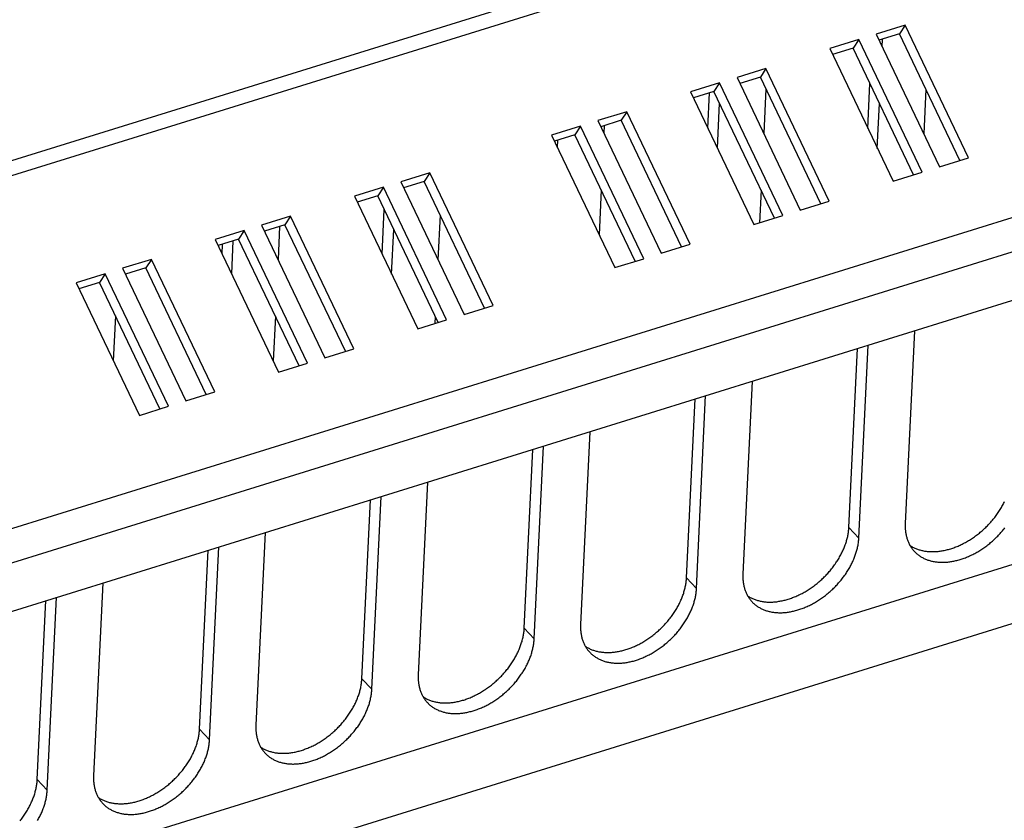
# Model space of a CAD drawing. Extents: x 0 to 594, y 0 to 420.
# Tile 132 of 157: x 531 to 546, y 96 to 108. Entities that reach past the tile are written whole.
import ezdxf

# ---------------------------------------------------------------- set-up
doc = ezdxf.new("R2010")
doc.units = 0
doc.header["$LTSCALE"] = 32.67
doc.layers.get('0').update_dxf_attribs({"linetype": 'CONTINUOUS'})

msp = doc.modelspace()

# ---------------------------------------------------------------- linework, layer by layer
at = {"color": 7, "linetype": 'CONTINUOUS'}
for p, q in [((568.331, 117.715), (506.611, 98.548)), ((568.452, 117.528), (506.732, 98.362)), ((570.645, 112.935), (508.925, 93.769)), ((570.753, 112.455), (509.033, 93.288)), ((509.432, 92.691), (570.285, 111.588)), ((544.32, 108.136), (543.886, 108.001)), ((544.32, 108.136), (544.235, 108.006)), ((545.266, 106.154), (544.32, 108.136)), ((543.626, 107.92), (543.193, 107.786)), ((543.626, 107.92), (543.542, 107.791)), ((544.573, 105.938), (543.626, 107.92)), ((543.886, 108.001), (544.833, 106.019)), ((544.235, 108.006), (543.929, 107.911)), ((543.976, 107.812), (543.982, 107.928)), ((545.139, 106.114), (544.235, 108.006)), ((543.193, 107.786), (544.139, 105.804)), ((543.542, 107.791), (543.236, 107.696)), ((544.445, 105.899), (543.542, 107.791)), ((542.239, 107.489), (541.806, 107.355)), ((542.239, 107.489), (542.155, 107.36)), ((543.186, 105.508), (542.239, 107.489)), ((541.806, 107.355), (542.752, 105.373)), ((542.155, 107.36), (541.849, 107.265)), ((543.058, 105.468), (542.155, 107.36)), ((541.546, 107.274), (541.112, 107.14)), ((541.546, 107.274), (541.461, 107.145)), ((542.492, 105.292), (541.546, 107.274)), ((542.239, 107.185), (542.207, 106.515)), ((543.762, 106.594), (543.794, 107.263)), ((541.112, 107.14), (542.059, 105.158)), ((541.461, 107.145), (541.155, 107.05)), ((541.371, 106.598), (541.396, 107.125)), ((542.365, 105.253), (541.461, 107.145)), ((544.63, 107.18), (544.598, 106.511)), ((541.513, 106.3), (541.545, 106.97)), ((543.904, 106.295), (543.936, 106.965)), ((540.159, 106.843), (539.725, 106.709)), ((540.159, 106.843), (540.074, 106.714)), ((541.105, 104.862), (540.159, 106.843)), ((539.465, 106.628), (539.032, 106.493)), ((539.465, 106.628), (539.381, 106.499)), ((540.412, 104.646), (539.465, 106.628)), ((539.725, 106.709), (540.672, 104.727)), ((540.074, 106.714), (539.768, 106.619)), ((539.821, 106.636), (539.816, 106.52)), ((540.978, 104.822), (540.074, 106.714)), ((539.032, 106.493), (539.978, 104.512)), ((539.381, 106.499), (539.075, 106.404)), ((540.284, 104.607), (539.381, 106.499)), ((539.122, 106.305), (539.128, 106.42)), ((544.833, 106.019), (545.266, 106.154)), ((537.212, 105.928), (536.778, 105.794)), ((537.212, 105.928), (537.127, 105.799)), ((538.158, 103.946), (537.212, 105.928)), ((544.139, 105.804), (544.573, 105.938)), ((536.518, 105.713), (536.085, 105.578)), ((536.518, 105.713), (536.434, 105.584)), ((537.464, 103.731), (536.518, 105.713)), ((536.778, 105.794), (537.724, 103.812)), ((537.127, 105.799), (536.821, 105.704)), ((538.031, 103.907), (537.127, 105.799)), ((536.085, 105.578), (537.031, 103.596)), ((536.434, 105.584), (536.127, 105.489)), ((537.337, 103.692), (536.434, 105.584)), ((539.775, 105.673), (539.743, 105.003)), ((542.166, 105.668), (542.143, 105.184)), ((542.752, 105.373), (543.186, 105.508)), ((535.131, 105.282), (534.698, 105.148)), ((535.131, 105.282), (535.047, 105.153)), ((536.077, 103.3), (535.131, 105.282)), ((536.498, 104.712), (536.53, 105.382)), ((537.366, 105.298), (537.334, 104.629)), ((542.059, 105.158), (542.492, 105.292)), ((534.698, 105.148), (535.644, 103.166)), ((535.047, 105.153), (534.74, 105.058)), ((534.967, 105.128), (534.943, 104.633)), ((535.95, 103.261), (535.047, 105.153)), ((534.438, 105.067), (534.004, 104.932)), ((534.438, 105.067), (534.353, 104.938)), ((535.384, 103.085), (534.438, 105.067)), ((536.641, 104.413), (536.673, 105.083)), ((534.004, 104.932), (534.95, 102.95)), ((534.353, 104.938), (534.047, 104.843)), ((534.107, 104.716), (534.114, 104.864)), ((534.25, 104.418), (534.273, 104.913)), ((535.257, 103.045), (534.353, 104.938)), ((540.672, 104.727), (541.105, 104.862)), ((533.051, 104.636), (532.617, 104.502)), ((533.051, 104.636), (532.966, 104.507)), ((533.997, 102.654), (533.051, 104.636)), ((539.978, 104.512), (540.412, 104.646)), ((532.357, 104.421), (531.924, 104.286)), ((532.357, 104.421), (532.273, 104.292)), ((533.303, 102.439), (532.357, 104.421)), ((532.617, 104.502), (533.563, 102.52)), ((532.966, 104.507), (532.66, 104.412)), ((533.87, 102.615), (532.966, 104.507)), ((531.924, 104.286), (532.87, 102.304)), ((532.273, 104.292), (531.966, 104.197)), ((533.176, 102.399), (532.273, 104.292)), ((537.724, 103.812), (538.158, 103.946)), ((532.512, 103.791), (532.48, 103.121)), ((534.903, 103.786), (534.871, 103.117)), ((537.031, 103.596), (537.464, 103.731)), ((537.294, 103.782), (537.289, 103.677)), ((544.458, 103.568), (544.321, 100.685)), ((535.644, 103.166), (536.077, 103.3)), ((543.478, 100.629), (543.606, 103.303)), ((543.628, 100.47), (543.765, 103.352)), ((534.95, 102.95), (535.384, 103.085)), ((542.031, 102.814), (541.894, 99.932)), ((533.563, 102.52), (533.997, 102.654)), ((541.051, 99.876), (541.178, 102.549)), ((541.2, 99.716), (541.337, 102.599)), ((532.87, 102.304), (533.303, 102.439)), ((552.333, 102.065), (492.381, 83.448)), ((539.604, 102.06), (539.467, 99.178)), ((554.165, 101.748), (490.538, 81.99)), ((538.624, 99.122), (538.751, 101.796)), ((538.773, 98.963), (538.91, 101.845)), ((537.176, 101.307), (537.039, 98.424)), ((536.197, 98.368), (536.324, 101.042)), ((536.346, 98.209), (536.483, 101.091)), ((543.628, 100.47), (543.478, 100.629)), ((534.749, 100.553), (534.612, 97.671)), ((533.77, 97.614), (533.897, 100.288)), ((533.919, 97.455), (534.056, 100.338)), ((541.2, 99.716), (541.051, 99.876)), ((532.322, 99.799), (532.185, 96.917)), ((531.342, 96.861), (531.47, 99.534)), ((531.492, 96.701), (531.629, 99.584)), ((538.773, 98.963), (538.624, 99.122)), ((536.346, 98.209), (536.197, 98.368)), ((533.919, 97.455), (533.77, 97.614)), ((531.492, 96.701), (531.342, 96.861))]:
    msp.add_line(p, q, dxfattribs=at)
for points in [[(544.393, 100.36), (544.399, 100.355), (544.41, 100.349), (544.421, 100.342), (544.432, 100.336), (544.443, 100.33), (544.455, 100.324), (544.467, 100.319), (544.479, 100.314), (544.491, 100.309), (544.503, 100.304), (544.516, 100.299), (544.529, 100.295), (544.542, 100.292), (544.555, 100.288), (544.568, 100.285), (544.581, 100.282), (544.595, 100.279), (544.608, 100.276), (544.622, 100.274), (544.636, 100.272), (544.65, 100.271), (544.665, 100.269), (544.679, 100.268), (544.693, 100.267), (544.708, 100.267), (544.723, 100.267), (544.738, 100.267), (544.753, 100.267), (544.768, 100.268), (544.783, 100.269), (544.798, 100.27), (544.813, 100.271), (544.828, 100.273), (544.844, 100.275), (544.859, 100.277), (544.875, 100.28), (544.89, 100.283), (544.906, 100.286), (544.922, 100.289), (544.937, 100.293), (544.953, 100.297), (544.969, 100.301), (544.985, 100.306), (545.001, 100.311), (545.016, 100.316), (545.032, 100.321), (545.048, 100.326), (545.064, 100.332), (545.08, 100.338), (545.096, 100.345), (545.111, 100.351), (545.127, 100.358), (545.143, 100.365), (545.159, 100.373), (545.174, 100.38), (545.19, 100.388), (545.206, 100.396), (545.221, 100.405), (545.237, 100.413), (545.252, 100.422), (545.267, 100.431), (545.283, 100.44), (545.298, 100.45), (545.313, 100.46), (545.328, 100.47), (545.343, 100.48), (545.358, 100.49), (545.372, 100.501), (545.387, 100.512), (545.401, 100.523), (545.416, 100.534), (545.43, 100.545), (545.444, 100.557), (545.458, 100.568), (545.472, 100.58), (545.485, 100.592), (545.499, 100.605), (545.512, 100.617), (545.525, 100.63), (545.538, 100.643), (545.551, 100.655), (545.564, 100.669), (545.576, 100.682), (545.589, 100.695), (545.601, 100.709), (545.613, 100.722), (545.625, 100.736), (545.636, 100.75), (545.648, 100.764), (545.659, 100.778), (545.67, 100.793), (545.681, 100.807), (545.691, 100.821), (545.702, 100.836), (545.712, 100.851), (545.722, 100.865), (545.731, 100.88), (545.741, 100.895), (545.75, 100.91), (545.759, 100.925), (545.768, 100.94), (545.776, 100.955), (545.784, 100.971), (545.792, 100.986), (545.8, 101.001), (545.807, 101.017)], [(541.965, 99.606), (541.972, 99.602), (541.982, 99.595), (541.993, 99.588), (542.005, 99.582), (542.016, 99.576), (542.028, 99.57), (542.04, 99.565), (542.052, 99.56), (542.064, 99.555), (542.076, 99.55), (542.089, 99.546), (542.101, 99.542), (542.114, 99.538), (542.127, 99.534), (542.141, 99.531), (542.154, 99.528), (542.168, 99.525), (542.181, 99.523), (542.195, 99.52), (542.209, 99.519), (542.223, 99.517), (542.237, 99.516), (542.252, 99.514), (542.266, 99.514), (542.281, 99.513), (542.296, 99.513), (542.31, 99.513), (542.325, 99.513), (542.34, 99.514), (542.355, 99.515), (542.371, 99.516), (542.386, 99.517), (542.401, 99.519), (542.417, 99.521), (542.432, 99.524), (542.448, 99.526), (542.463, 99.529), (542.479, 99.532), (542.495, 99.536), (542.51, 99.539), (542.526, 99.543), (542.542, 99.548), (542.558, 99.552), (542.573, 99.557), (542.589, 99.562), (542.605, 99.567), (542.621, 99.573), (542.637, 99.579), (542.653, 99.585), (542.668, 99.591), (542.684, 99.598), (542.7, 99.605), (542.716, 99.612), (542.732, 99.619), (542.747, 99.627), (542.763, 99.635), (542.778, 99.643), (542.794, 99.651), (542.809, 99.66), (542.825, 99.668), (542.84, 99.677), (542.855, 99.687), (542.871, 99.696), (542.886, 99.706), (542.901, 99.716), (542.916, 99.726), (542.93, 99.736), (542.945, 99.747), (542.96, 99.758), (542.974, 99.769), (542.988, 99.78), (543.003, 99.791), (543.017, 99.803), (543.031, 99.815), (543.044, 99.827), (543.058, 99.839), (543.072, 99.851), (543.085, 99.863), (543.098, 99.876), (543.111, 99.889), (543.124, 99.902), (543.137, 99.915), (543.149, 99.928), (543.162, 99.941), (543.174, 99.955), (543.186, 99.969), (543.198, 99.982), (543.209, 99.996), (543.221, 100.01), (543.232, 100.025), (543.243, 100.039), (543.254, 100.053), (543.264, 100.068), (543.274, 100.082), (543.285, 100.097), (543.294, 100.112), (543.304, 100.126), (543.314, 100.141), (543.323, 100.156), (543.332, 100.171), (543.34, 100.187), (543.349, 100.202), (543.357, 100.217), (543.365, 100.232), (543.373, 100.248), (543.38, 100.263), (543.388, 100.278), (543.394, 100.294), (543.401, 100.309), (543.408, 100.325), (543.414, 100.34), (543.42, 100.356), (543.425, 100.371), (543.431, 100.387), (543.436, 100.402), (543.441, 100.417), (543.445, 100.433), (543.449, 100.448), (543.453, 100.464), (543.457, 100.479), (543.461, 100.494), (543.464, 100.51), (543.467, 100.525), (543.469, 100.54), (543.471, 100.555), (543.473, 100.57), (543.475, 100.585), (543.476, 100.6), (543.478, 100.615), (543.478, 100.629)], [(544.321, 100.685), (544.321, 100.671), (544.32, 100.656), (544.32, 100.642), (544.321, 100.628), (544.321, 100.614), (544.322, 100.6), (544.323, 100.586), (544.325, 100.572), (544.326, 100.558), (544.328, 100.545), (544.331, 100.531), (544.333, 100.518), (544.336, 100.505), (544.339, 100.492), (544.343, 100.479), (544.346, 100.467), (544.35, 100.454), (544.355, 100.442), (544.359, 100.43), (544.364, 100.418), (544.369, 100.406), (544.374, 100.394), (544.38, 100.383), (544.386, 100.371), (544.392, 100.36), (544.399, 100.349), (544.405, 100.339), (544.412, 100.328), (544.419, 100.318), (544.427, 100.308), (544.434, 100.298), (544.442, 100.289), (544.451, 100.279), (544.458, 100.271)], [(544.458, 100.271), (544.459, 100.27), (544.468, 100.261), (544.477, 100.252), (544.486, 100.244), (544.495, 100.236), (544.505, 100.228), (544.515, 100.22), (544.525, 100.212), (544.535, 100.205), (544.545, 100.198), (544.556, 100.191), (544.567, 100.185), (544.578, 100.178), (544.589, 100.172), (544.601, 100.166), (544.613, 100.161), (544.624, 100.156), (544.637, 100.151), (544.649, 100.146), (544.661, 100.141), (544.674, 100.137), (544.687, 100.133), (544.7, 100.13), (544.713, 100.126), (544.726, 100.123), (544.739, 100.12), (544.753, 100.118), (544.767, 100.116), (544.78, 100.114), (544.794, 100.112), (544.808, 100.11), (544.823, 100.109), (544.837, 100.108), (544.852, 100.108), (544.866, 100.107), (544.881, 100.107), (544.896, 100.108), (544.91, 100.108), (544.925, 100.109), (544.941, 100.11), (544.956, 100.111), (544.971, 100.113), (544.986, 100.115), (545.002, 100.117), (545.017, 100.119), (545.032, 100.122), (545.048, 100.125), (545.064, 100.128), (545.079, 100.132), (545.095, 100.136), (545.11, 100.14), (545.126, 100.144), (545.142, 100.149), (545.158, 100.154), (545.173, 100.159), (545.189, 100.164), (545.205, 100.17), (545.221, 100.176), (545.236, 100.182), (545.252, 100.188), (545.268, 100.195), (545.283, 100.202), (545.299, 100.209), (545.315, 100.217), (545.33, 100.224), (545.346, 100.232), (545.361, 100.241), (545.377, 100.249), (545.392, 100.258), (545.407, 100.266), (545.423, 100.276), (545.438, 100.285), (545.453, 100.294), (545.468, 100.304), (545.483, 100.314), (545.497, 100.324), (545.512, 100.335), (545.527, 100.345), (545.541, 100.356), (545.555, 100.367), (545.57, 100.378), (545.584, 100.39), (545.598, 100.401), (545.611, 100.413), (545.625, 100.425), (545.639, 100.437), (545.652, 100.449), (545.665, 100.462), (545.678, 100.474), (545.691, 100.487), (545.704, 100.5), (545.717, 100.513), (545.729, 100.526), (545.741, 100.539), (545.753, 100.553), (545.765, 100.567), (545.777, 100.58), (545.788, 100.594), (545.8, 100.608), (545.811, 100.622)], [(542.031, 99.518), (542.032, 99.516), (542.04, 99.507), (542.049, 99.499), (542.059, 99.49), (542.068, 99.482), (542.078, 99.474), (542.087, 99.466), (542.097, 99.458), (542.108, 99.451), (542.118, 99.444), (542.129, 99.437), (542.14, 99.431), (542.151, 99.425), (542.162, 99.418), (542.174, 99.413), (542.185, 99.407), (542.197, 99.402), (542.209, 99.397), (542.222, 99.392), (542.234, 99.388), (542.247, 99.384), (542.259, 99.38), (542.272, 99.376), (542.285, 99.373), (542.299, 99.37), (542.312, 99.367), (542.326, 99.364), (542.339, 99.362), (542.353, 99.36), (542.367, 99.358), (542.381, 99.357), (542.396, 99.355), (542.41, 99.355), (542.424, 99.354), (542.439, 99.354), (542.454, 99.354), (542.468, 99.354), (542.483, 99.354), (542.498, 99.355), (542.513, 99.356), (542.528, 99.357), (542.544, 99.359), (542.559, 99.361), (542.574, 99.363), (542.59, 99.366), (542.605, 99.368), (542.621, 99.371), (542.636, 99.375), (542.652, 99.378), (542.668, 99.382), (542.683, 99.386), (542.699, 99.39), (542.715, 99.395), (542.73, 99.4), (542.746, 99.405), (542.762, 99.411), (542.778, 99.416), (542.793, 99.422), (542.809, 99.428), (542.825, 99.435), (542.841, 99.441), (542.856, 99.448), (542.872, 99.456), (542.888, 99.463), (542.903, 99.471), (542.919, 99.479), (542.934, 99.487), (542.95, 99.495), (542.965, 99.504), (542.98, 99.513), (542.995, 99.522), (543.01, 99.531), (543.026, 99.541), (543.04, 99.55), (543.055, 99.56), (543.07, 99.571), (543.085, 99.581), (543.099, 99.592), (543.114, 99.602), (543.128, 99.613), (543.142, 99.624), (543.156, 99.636), (543.17, 99.647), (543.184, 99.659), (543.198, 99.671), (543.211, 99.683), (543.225, 99.695), (543.238, 99.708), (543.251, 99.72), (543.264, 99.733), (543.277, 99.746), (543.289, 99.759), (543.302, 99.772), (543.314, 99.786), (543.326, 99.799), (543.338, 99.813), (543.35, 99.827), (543.361, 99.84), (543.372, 99.854), (543.383, 99.869), (543.394, 99.883), (543.405, 99.897), (543.415, 99.911), (543.426, 99.926), (543.436, 99.941), (543.445, 99.955), (543.455, 99.97), (543.464, 99.985), (543.473, 100), (543.482, 100.015), (543.491, 100.03), (543.499, 100.045), (543.507, 100.06), (543.515, 100.075), (543.523, 100.09), (543.53, 100.106), (543.538, 100.121), (543.544, 100.136), (543.551, 100.152), (543.557, 100.167), (543.564, 100.182), (543.569, 100.198), (543.575, 100.213), (543.58, 100.229), (543.585, 100.244), (543.59, 100.259), (543.595, 100.275), (543.599, 100.29), (543.603, 100.305), (543.606, 100.321), (543.61, 100.336), (543.613, 100.351), (543.616, 100.366), (543.618, 100.381), (543.621, 100.396), (543.623, 100.411), (543.624, 100.426), (543.626, 100.441), (543.627, 100.455), (543.628, 100.47)], [(539.538, 98.852), (539.544, 98.848), (539.555, 98.841), (539.566, 98.835), (539.578, 98.828), (539.589, 98.822), (539.601, 98.817), (539.612, 98.811), (539.624, 98.806), (539.637, 98.801), (539.649, 98.796), (539.662, 98.792), (539.674, 98.788), (539.687, 98.784), (539.7, 98.78), (539.713, 98.777), (539.727, 98.774), (539.74, 98.771), (539.754, 98.769), (539.768, 98.767), (539.782, 98.765), (539.796, 98.763), (539.81, 98.762), (539.825, 98.761), (539.839, 98.76), (539.854, 98.759), (539.868, 98.759), (539.883, 98.759), (539.898, 98.76), (539.913, 98.76), (539.928, 98.761), (539.943, 98.762), (539.959, 98.764), (539.974, 98.766), (539.989, 98.768), (540.005, 98.77), (540.02, 98.772), (540.036, 98.775), (540.052, 98.778), (540.067, 98.782), (540.083, 98.786), (540.099, 98.79), (540.115, 98.794), (540.13, 98.798), (540.146, 98.803), (540.162, 98.808), (540.178, 98.813), (540.194, 98.819), (540.21, 98.825), (540.225, 98.831), (540.241, 98.837), (540.257, 98.844), (540.273, 98.851), (540.289, 98.858), (540.304, 98.865), (540.32, 98.873), (540.336, 98.881), (540.351, 98.889), (540.367, 98.897), (540.382, 98.906), (540.398, 98.915), (540.413, 98.924), (540.428, 98.933), (540.443, 98.943), (540.458, 98.952), (540.473, 98.962), (540.488, 98.972), (540.503, 98.983), (540.518, 98.993), (540.532, 99.004), (540.547, 99.015), (540.561, 99.026), (540.575, 99.038), (540.589, 99.049), (540.603, 99.061), (540.617, 99.073), (540.631, 99.085), (540.644, 99.097), (540.658, 99.11), (540.671, 99.122), (540.684, 99.135), (540.697, 99.148), (540.71, 99.161), (540.722, 99.174), (540.734, 99.188), (540.747, 99.201), (540.759, 99.215), (540.77, 99.229), (540.782, 99.243), (540.793, 99.257), (540.805, 99.271), (540.816, 99.285), (540.826, 99.299), (540.837, 99.314), (540.847, 99.329), (540.857, 99.343), (540.867, 99.358), (540.877, 99.373), (540.886, 99.388), (540.896, 99.403), (540.904, 99.418), (540.913, 99.433), (540.922, 99.448), (540.93, 99.463), (540.938, 99.479), (540.946, 99.494), (540.953, 99.509), (540.96, 99.525), (540.967, 99.54), (540.974, 99.555), (540.98, 99.571), (540.987, 99.586), (540.993, 99.602), (540.998, 99.617), (541.004, 99.633), (541.009, 99.648), (541.013, 99.664), (541.018, 99.679), (541.022, 99.695), (541.026, 99.71), (541.03, 99.725), (541.033, 99.741), (541.036, 99.756), (541.039, 99.771), (541.042, 99.786), (541.044, 99.801), (541.046, 99.816), (541.048, 99.831), (541.049, 99.846), (541.05, 99.861), (541.051, 99.876)], [(541.894, 99.932), (541.893, 99.917), (541.893, 99.903), (541.893, 99.888), (541.893, 99.874), (541.894, 99.86), (541.895, 99.846), (541.896, 99.832), (541.897, 99.818), (541.899, 99.805), (541.901, 99.791), (541.904, 99.778), (541.906, 99.764), (541.909, 99.751), (541.912, 99.738), (541.916, 99.725), (541.919, 99.713), (541.923, 99.7), (541.928, 99.688), (541.932, 99.676), (541.937, 99.664), (541.942, 99.652), (541.947, 99.64), (541.953, 99.629), (541.959, 99.618), (541.965, 99.607), (541.971, 99.596), (541.978, 99.585), (541.985, 99.575), (541.992, 99.564), (542, 99.554), (542.007, 99.544), (542.015, 99.535), (542.023, 99.525), (542.031, 99.518)], [(539.603, 98.764), (539.605, 98.763), (539.613, 98.754), (539.622, 98.745), (539.631, 98.736), (539.641, 98.728), (539.65, 98.72), (539.66, 98.712), (539.67, 98.705), (539.68, 98.697), (539.691, 98.69), (539.702, 98.684), (539.713, 98.677), (539.724, 98.671), (539.735, 98.665), (539.746, 98.659), (539.758, 98.653), (539.77, 98.648), (539.782, 98.643), (539.794, 98.638), (539.807, 98.634), (539.819, 98.63), (539.832, 98.626), (539.845, 98.622), (539.858, 98.619), (539.871, 98.616), (539.885, 98.613), (539.898, 98.61), (539.912, 98.608), (539.926, 98.606), (539.94, 98.604), (539.954, 98.603), (539.968, 98.602), (539.983, 98.601), (539.997, 98.6), (540.012, 98.6), (540.026, 98.6), (540.041, 98.6), (540.056, 98.601), (540.071, 98.601), (540.086, 98.602), (540.101, 98.604), (540.116, 98.605), (540.132, 98.607), (540.147, 98.609), (540.163, 98.612), (540.178, 98.615), (540.194, 98.618), (540.209, 98.621), (540.225, 98.624), (540.24, 98.628), (540.256, 98.632), (540.272, 98.637), (540.288, 98.641), (540.303, 98.646), (540.319, 98.651), (540.335, 98.657), (540.351, 98.662), (540.366, 98.668), (540.382, 98.675), (540.398, 98.681), (540.413, 98.688), (540.429, 98.695), (540.445, 98.702), (540.46, 98.709), (540.476, 98.717), (540.491, 98.725), (540.507, 98.733), (540.522, 98.741), (540.538, 98.75), (540.553, 98.759), (540.568, 98.768), (540.583, 98.777), (540.598, 98.787), (540.613, 98.797), (540.628, 98.807), (540.643, 98.817), (540.658, 98.827), (540.672, 98.838), (540.687, 98.849), (540.701, 98.86), (540.715, 98.871), (540.729, 98.882), (540.743, 98.894), (540.757, 98.905), (540.771, 98.917), (540.784, 98.929), (540.798, 98.942), (540.811, 98.954), (540.824, 98.967), (540.837, 98.979), (540.85, 98.992), (540.862, 99.005), (540.875, 99.019), (540.887, 99.032), (540.899, 99.045), (540.911, 99.059), (540.922, 99.073), (540.934, 99.087), (540.945, 99.101), (540.956, 99.115), (540.967, 99.129), (540.978, 99.143), (540.988, 99.158), (540.998, 99.172), (541.008, 99.187), (541.018, 99.202), (541.028, 99.216), (541.037, 99.231), (541.046, 99.246), (541.055, 99.261), (541.064, 99.276), (541.072, 99.291), (541.08, 99.306), (541.088, 99.321), (541.096, 99.337), (541.103, 99.352), (541.11, 99.367), (541.117, 99.383), (541.124, 99.398), (541.13, 99.413), (541.136, 99.429), (541.142, 99.444), (541.148, 99.46), (541.153, 99.475), (541.158, 99.49), (541.163, 99.506), (541.167, 99.521), (541.172, 99.536), (541.176, 99.552), (541.179, 99.567), (541.183, 99.582), (541.186, 99.597), (541.189, 99.612), (541.191, 99.627), (541.193, 99.642), (541.195, 99.657), (541.197, 99.672), (541.198, 99.687), (541.2, 99.702), (541.2, 99.716)], [(537.111, 98.099), (537.117, 98.094), (537.128, 98.088), (537.139, 98.081), (537.15, 98.075), (537.162, 98.069), (537.173, 98.063), (537.185, 98.058), (537.197, 98.052), (537.209, 98.047), (537.222, 98.043), (537.234, 98.038), (537.247, 98.034), (537.26, 98.03), (537.273, 98.027), (537.286, 98.023), (537.3, 98.02), (537.313, 98.018), (537.327, 98.015), (537.341, 98.013), (537.355, 98.011), (537.369, 98.009), (537.383, 98.008), (537.397, 98.007), (537.412, 98.006), (537.426, 98.006), (537.441, 98.005), (537.456, 98.006), (537.471, 98.006), (537.486, 98.006), (537.501, 98.007), (537.516, 98.009), (537.531, 98.01), (537.547, 98.012), (537.562, 98.014), (537.578, 98.016), (537.593, 98.019), (537.609, 98.022), (537.624, 98.025), (537.64, 98.028), (537.656, 98.032), (537.672, 98.036), (537.687, 98.04), (537.703, 98.045), (537.719, 98.049), (537.735, 98.054), (537.751, 98.06), (537.767, 98.065), (537.782, 98.071), (537.798, 98.077), (537.814, 98.084), (537.83, 98.09), (537.846, 98.097), (537.861, 98.104), (537.877, 98.112), (537.893, 98.119), (537.908, 98.127), (537.924, 98.135), (537.94, 98.144), (537.955, 98.152), (537.97, 98.161), (537.986, 98.17), (538.001, 98.179), (538.016, 98.189), (538.031, 98.199), (538.046, 98.208), (538.061, 98.219), (538.076, 98.229), (538.091, 98.24), (538.105, 98.25), (538.12, 98.261), (538.134, 98.273), (538.148, 98.284), (538.162, 98.295), (538.176, 98.307), (538.19, 98.319), (538.204, 98.331), (538.217, 98.344), (538.231, 98.356), (538.244, 98.369), (538.257, 98.381), (538.27, 98.394), (538.282, 98.407), (538.295, 98.421), (538.307, 98.434), (538.319, 98.448), (538.331, 98.461), (538.343, 98.475), (538.355, 98.489), (538.366, 98.503), (538.377, 98.517), (538.388, 98.531), (538.399, 98.546), (538.41, 98.56), (538.42, 98.575), (538.43, 98.589), (538.44, 98.604), (538.45, 98.619), (538.459, 98.634), (538.468, 98.649), (538.477, 98.664), (538.486, 98.679), (538.494, 98.694), (538.503, 98.71), (538.511, 98.725), (538.518, 98.74), (538.526, 98.755), (538.533, 98.771), (538.54, 98.786), (538.547, 98.802), (538.553, 98.817), (538.559, 98.833), (538.565, 98.848), (538.571, 98.864), (538.576, 98.879), (538.581, 98.895), (538.586, 98.91), (538.591, 98.925), (538.595, 98.941), (538.599, 98.956), (538.603, 98.972), (538.606, 98.987), (538.609, 99.002), (538.612, 99.017), (538.615, 99.032), (538.617, 99.048), (538.619, 99.063), (538.621, 99.078), (538.622, 99.092), (538.623, 99.107), (538.624, 99.122)], [(539.467, 99.178), (539.466, 99.163), (539.466, 99.149), (539.466, 99.135), (539.466, 99.12), (539.467, 99.106), (539.468, 99.092), (539.469, 99.078), (539.47, 99.064), (539.472, 99.051), (539.474, 99.037), (539.476, 99.024), (539.479, 99.011), (539.482, 98.998), (539.485, 98.985), (539.488, 98.972), (539.492, 98.959), (539.496, 98.947), (539.5, 98.934), (539.505, 98.922), (539.51, 98.91), (539.515, 98.898), (539.52, 98.887), (539.526, 98.875), (539.532, 98.864), (539.538, 98.853), (539.544, 98.842), (539.551, 98.831), (539.558, 98.821), (539.565, 98.811), (539.572, 98.801), (539.58, 98.791), (539.588, 98.781), (539.596, 98.772), (539.603, 98.764)], [(537.176, 98.01), (537.177, 98.009), (537.186, 98), (537.195, 97.991), (537.204, 97.983), (537.214, 97.974), (537.223, 97.966), (537.233, 97.959), (537.243, 97.951), (537.253, 97.944), (537.264, 97.937), (537.274, 97.93), (537.285, 97.923), (537.296, 97.917), (537.308, 97.911), (537.319, 97.905), (537.331, 97.9), (537.343, 97.894), (537.355, 97.889), (537.367, 97.885), (537.38, 97.88), (537.392, 97.876), (537.405, 97.872), (537.418, 97.869), (537.431, 97.865), (537.444, 97.862), (537.458, 97.859), (537.471, 97.857), (537.485, 97.854), (537.499, 97.852), (537.513, 97.851), (537.527, 97.849), (537.541, 97.848), (537.555, 97.847), (537.57, 97.847), (537.585, 97.846), (537.599, 97.846), (537.614, 97.846), (537.629, 97.847), (537.644, 97.848), (537.659, 97.849), (537.674, 97.85), (537.689, 97.852), (537.705, 97.854), (537.72, 97.856), (537.735, 97.858), (537.751, 97.861), (537.766, 97.864), (537.782, 97.867), (537.798, 97.871), (537.813, 97.875), (537.829, 97.879), (537.845, 97.883), (537.86, 97.888), (537.876, 97.892), (537.892, 97.898), (537.908, 97.903), (537.923, 97.909), (537.939, 97.915), (537.955, 97.921), (537.971, 97.927), (537.986, 97.934), (538.002, 97.941), (538.018, 97.948), (538.033, 97.956), (538.049, 97.963), (538.064, 97.971), (538.08, 97.979), (538.095, 97.988), (538.11, 97.996), (538.126, 98.005), (538.141, 98.014), (538.156, 98.024), (538.171, 98.033), (538.186, 98.043), (538.201, 98.053), (538.216, 98.063), (538.23, 98.073), (538.245, 98.084), (538.259, 98.095), (538.274, 98.106), (538.288, 98.117), (538.302, 98.128), (538.316, 98.14), (538.33, 98.152), (538.344, 98.164), (538.357, 98.176), (538.37, 98.188), (538.384, 98.2), (538.397, 98.213), (538.41, 98.226), (538.422, 98.239), (538.435, 98.252), (538.447, 98.265), (538.46, 98.278), (538.472, 98.292), (538.484, 98.305), (538.495, 98.319), (538.507, 98.333), (538.518, 98.347), (538.529, 98.361), (538.54, 98.375), (538.551, 98.39), (538.561, 98.404), (538.571, 98.419), (538.581, 98.433), (538.591, 98.448), (538.601, 98.463), (538.61, 98.477), (538.619, 98.492), (538.628, 98.507), (538.637, 98.522), (538.645, 98.537), (538.653, 98.553), (538.661, 98.568), (538.669, 98.583), (538.676, 98.598), (538.683, 98.614), (538.69, 98.629), (538.697, 98.644), (538.703, 98.66), (538.709, 98.675), (538.715, 98.69), (538.721, 98.706), (538.726, 98.721), (538.731, 98.737), (538.736, 98.752), (538.74, 98.767), (538.744, 98.783), (538.748, 98.798), (538.752, 98.813), (538.755, 98.828), (538.759, 98.843), (538.761, 98.859), (538.764, 98.874), (538.766, 98.889), (538.768, 98.904), (538.77, 98.918), (538.771, 98.933), (538.772, 98.948), (538.773, 98.963)], [(534.684, 97.345), (534.69, 97.341), (534.701, 97.334), (534.712, 97.327), (534.723, 97.321), (534.735, 97.315), (534.746, 97.309), (534.758, 97.304), (534.77, 97.299), (534.782, 97.294), (534.795, 97.289), (534.807, 97.285), (534.82, 97.28), (534.833, 97.277), (534.846, 97.273), (534.859, 97.27), (534.872, 97.267), (534.886, 97.264), (534.9, 97.261), (534.914, 97.259), (534.928, 97.257), (534.942, 97.256), (534.956, 97.254), (534.97, 97.253), (534.985, 97.252), (534.999, 97.252), (535.014, 97.252), (535.029, 97.252), (535.044, 97.252), (535.059, 97.253), (535.074, 97.254), (535.089, 97.255), (535.104, 97.256), (535.12, 97.258), (535.135, 97.26), (535.151, 97.262), (535.166, 97.265), (535.182, 97.268), (535.197, 97.271), (535.213, 97.274), (535.229, 97.278), (535.244, 97.282), (535.26, 97.286), (535.276, 97.291), (535.292, 97.296), (535.308, 97.301), (535.324, 97.306), (535.339, 97.312), (535.355, 97.317), (535.371, 97.324), (535.387, 97.33), (535.403, 97.337), (535.418, 97.343), (535.434, 97.351), (535.45, 97.358), (535.466, 97.366), (535.481, 97.373), (535.497, 97.381), (535.512, 97.39), (535.528, 97.398), (535.543, 97.407), (535.559, 97.416), (535.574, 97.426), (535.589, 97.435), (535.604, 97.445), (535.619, 97.455), (535.634, 97.465), (535.649, 97.475), (535.663, 97.486), (535.678, 97.497), (535.692, 97.508), (535.707, 97.519), (535.721, 97.53), (535.735, 97.542), (535.749, 97.553), (535.763, 97.565), (535.776, 97.578), (535.79, 97.59), (535.803, 97.602), (535.817, 97.615), (535.83, 97.628), (535.842, 97.641), (535.855, 97.654), (535.868, 97.667), (535.88, 97.68), (535.892, 97.694), (535.904, 97.707), (535.916, 97.721), (535.928, 97.735), (535.939, 97.749), (535.95, 97.763), (535.961, 97.778), (535.972, 97.792), (535.982, 97.807), (535.993, 97.821), (536.003, 97.836), (536.013, 97.85), (536.022, 97.865), (536.032, 97.88), (536.041, 97.895), (536.05, 97.91), (536.059, 97.925), (536.067, 97.941), (536.076, 97.956), (536.084, 97.971), (536.091, 97.986), (536.099, 98.002), (536.106, 98.017), (536.113, 98.033), (536.12, 98.048), (536.126, 98.063), (536.132, 98.079), (536.138, 98.094), (536.144, 98.11), (536.149, 98.125), (536.154, 98.141), (536.159, 98.156), (536.164, 98.172), (536.168, 98.187), (536.172, 98.202), (536.176, 98.218), (536.179, 98.233), (536.182, 98.248), (536.185, 98.264), (536.188, 98.279), (536.19, 98.294), (536.192, 98.309), (536.193, 98.324), (536.195, 98.339), (536.196, 98.353), (536.197, 98.368)], [(537.039, 98.424), (537.039, 98.41), (537.039, 98.395), (537.039, 98.381), (537.039, 98.367), (537.04, 98.352), (537.04, 98.338), (537.042, 98.325), (537.043, 98.311), (537.045, 98.297), (537.047, 98.284), (537.049, 98.27), (537.052, 98.257), (537.055, 98.244), (537.058, 98.231), (537.061, 98.218), (537.065, 98.205), (537.069, 98.193), (537.073, 98.181), (537.078, 98.168), (537.082, 98.156), (537.088, 98.145), (537.093, 98.133), (537.099, 98.121), (537.104, 98.11), (537.111, 98.099), (537.117, 98.088), (537.124, 98.078), (537.131, 98.067), (537.138, 98.057), (537.145, 98.047), (537.153, 98.037), (537.161, 98.027), (537.169, 98.018), (537.176, 98.01)], [(534.749, 97.256), (534.75, 97.255), (534.759, 97.246), (534.768, 97.237), (534.777, 97.229), (534.786, 97.221), (534.796, 97.213), (534.806, 97.205), (534.816, 97.197), (534.826, 97.19), (534.837, 97.183), (534.847, 97.176), (534.858, 97.17), (534.869, 97.163), (534.881, 97.157), (534.892, 97.152), (534.904, 97.146), (534.916, 97.141), (534.928, 97.136), (534.94, 97.131), (534.952, 97.127), (534.965, 97.122), (534.978, 97.118), (534.991, 97.115), (535.004, 97.111), (535.017, 97.108), (535.031, 97.105), (535.044, 97.103), (535.058, 97.101), (535.072, 97.099), (535.086, 97.097), (535.1, 97.095), (535.114, 97.094), (535.128, 97.093), (535.143, 97.093), (535.157, 97.092), (535.172, 97.092), (535.187, 97.093), (535.202, 97.093), (535.217, 97.094), (535.232, 97.095), (535.247, 97.096), (535.262, 97.098), (535.277, 97.1), (535.293, 97.102), (535.308, 97.104), (535.324, 97.107), (535.339, 97.11), (535.355, 97.113), (535.37, 97.117), (535.386, 97.121), (535.402, 97.125), (535.417, 97.129), (535.433, 97.134), (535.449, 97.139), (535.465, 97.144), (535.48, 97.149), (535.496, 97.155), (535.512, 97.161), (535.528, 97.167), (535.543, 97.174), (535.559, 97.18), (535.575, 97.187), (535.59, 97.194), (535.606, 97.202), (535.622, 97.21), (535.637, 97.217), (535.653, 97.226), (535.668, 97.234), (535.683, 97.243), (535.699, 97.252), (535.714, 97.261), (535.729, 97.27), (535.744, 97.279), (535.759, 97.289), (535.774, 97.299), (535.789, 97.309), (535.803, 97.32), (535.818, 97.33), (535.832, 97.341), (535.847, 97.352), (535.861, 97.363), (535.875, 97.375), (535.889, 97.386), (535.903, 97.398), (535.916, 97.41), (535.93, 97.422), (535.943, 97.434), (535.956, 97.447), (535.97, 97.459), (535.982, 97.472), (535.995, 97.485), (536.008, 97.498), (536.02, 97.511), (536.032, 97.525), (536.044, 97.538), (536.056, 97.552), (536.068, 97.565), (536.079, 97.579), (536.091, 97.593), (536.102, 97.607), (536.113, 97.622), (536.123, 97.636), (536.134, 97.65), (536.144, 97.665), (536.154, 97.679), (536.164, 97.694), (536.173, 97.709), (536.183, 97.724), (536.192, 97.739), (536.201, 97.754), (536.209, 97.769), (536.218, 97.784), (536.226, 97.799), (536.234, 97.814), (536.241, 97.829), (536.249, 97.845), (536.256, 97.86), (536.263, 97.875), (536.27, 97.891), (536.276, 97.906), (536.282, 97.921), (536.288, 97.937), (536.293, 97.952), (536.299, 97.967), (536.304, 97.983), (536.309, 97.998), (536.313, 98.014), (536.317, 98.029), (536.321, 98.044), (536.325, 98.059), (536.328, 98.075), (536.331, 98.09), (536.334, 98.105), (536.337, 98.12), (536.339, 98.135), (536.341, 98.15), (536.343, 98.165), (536.344, 98.18), (536.345, 98.194), (536.346, 98.209)], [(532.257, 96.591), (532.263, 96.587), (532.274, 96.58), (532.285, 96.574), (532.296, 96.567), (532.307, 96.561), (532.319, 96.556), (532.331, 96.55), (532.343, 96.545), (532.355, 96.54), (532.367, 96.535), (532.38, 96.531), (532.393, 96.527), (532.406, 96.523), (532.419, 96.519), (532.432, 96.516), (532.445, 96.513), (532.459, 96.51), (532.473, 96.508), (532.486, 96.506), (532.5, 96.504), (532.514, 96.502), (532.529, 96.501), (532.543, 96.5), (532.558, 96.499), (532.572, 96.498), (532.587, 96.498), (532.602, 96.498), (532.617, 96.498), (532.632, 96.499), (532.647, 96.5), (532.662, 96.501), (532.677, 96.503), (532.692, 96.504), (532.708, 96.506), (532.723, 96.509), (532.739, 96.511), (532.754, 96.514), (532.77, 96.517), (532.786, 96.521), (532.801, 96.524), (532.817, 96.528), (532.833, 96.533), (532.849, 96.537), (532.865, 96.542), (532.88, 96.547), (532.896, 96.552), (532.912, 96.558), (532.928, 96.564), (532.944, 96.57), (532.96, 96.576), (532.975, 96.583), (532.991, 96.59), (533.007, 96.597), (533.023, 96.604), (533.038, 96.612), (533.054, 96.62), (533.07, 96.628), (533.085, 96.636), (533.101, 96.645), (533.116, 96.654), (533.131, 96.663), (533.147, 96.672), (533.162, 96.681), (533.177, 96.691), (533.192, 96.701), (533.207, 96.711), (533.222, 96.722), (533.236, 96.732), (533.251, 96.743), (533.265, 96.754), (533.28, 96.765), (533.294, 96.776), (533.308, 96.788), (533.322, 96.8), (533.336, 96.812), (533.349, 96.824), (533.363, 96.836), (533.376, 96.849), (533.389, 96.861), (533.402, 96.874), (533.415, 96.887), (533.428, 96.9), (533.441, 96.913), (533.453, 96.927), (533.465, 96.94), (533.477, 96.954), (533.489, 96.968), (533.5, 96.981), (533.512, 96.996), (533.523, 97.01), (533.534, 97.024), (533.545, 97.038), (533.555, 97.053), (533.566, 97.067), (533.576, 97.082), (533.586, 97.097), (533.595, 97.112), (533.605, 97.127), (533.614, 97.142), (533.623, 97.157), (533.632, 97.172), (533.64, 97.187), (533.648, 97.202), (533.656, 97.217), (533.664, 97.233), (533.672, 97.248), (533.679, 97.263), (533.686, 97.279), (533.692, 97.294), (533.699, 97.31), (533.705, 97.325), (533.711, 97.341), (533.717, 97.356), (533.722, 97.372), (533.727, 97.387), (533.732, 97.403), (533.736, 97.418), (533.741, 97.433), (533.745, 97.449), (533.748, 97.464), (533.752, 97.479), (533.755, 97.495), (533.758, 97.51), (533.76, 97.525), (533.763, 97.54), (533.765, 97.555), (533.766, 97.57), (533.768, 97.585), (533.769, 97.6), (533.77, 97.614)], [(534.612, 97.671), (534.612, 97.656), (534.611, 97.642), (534.612, 97.627), (534.612, 97.613), (534.612, 97.599), (534.613, 97.585), (534.614, 97.571), (534.616, 97.557), (534.618, 97.543), (534.62, 97.53), (534.622, 97.516), (534.625, 97.503), (534.627, 97.49), (534.631, 97.477), (534.634, 97.464), (534.638, 97.452), (534.642, 97.439), (534.646, 97.427), (534.65, 97.415), (534.655, 97.403), (534.66, 97.391), (534.666, 97.379), (534.671, 97.368), (534.677, 97.357), (534.683, 97.345), (534.69, 97.335), (534.696, 97.324), (534.703, 97.313), (534.711, 97.303), (534.718, 97.293), (534.726, 97.283), (534.734, 97.274), (534.742, 97.264), (534.749, 97.256)], [(532.322, 96.503), (532.323, 96.501), (532.332, 96.492), (532.341, 96.484), (532.35, 96.475), (532.359, 96.467), (532.369, 96.459), (532.379, 96.451), (532.389, 96.444), (532.399, 96.436), (532.409, 96.429), (532.42, 96.422), (532.431, 96.416), (532.442, 96.41), (532.453, 96.404), (532.465, 96.398), (532.477, 96.392), (532.488, 96.387), (532.501, 96.382), (532.513, 96.377), (532.525, 96.373), (532.538, 96.369), (532.551, 96.365), (532.564, 96.361), (532.577, 96.358), (532.59, 96.355), (532.603, 96.352), (532.617, 96.349), (532.631, 96.347), (532.644, 96.345), (532.658, 96.343), (532.673, 96.342), (532.687, 96.341), (532.701, 96.34), (532.716, 96.339), (532.73, 96.339), (532.745, 96.339), (532.76, 96.339), (532.774, 96.339), (532.789, 96.34), (532.805, 96.341), (532.82, 96.343), (532.835, 96.344), (532.85, 96.346), (532.866, 96.348), (532.881, 96.351), (532.896, 96.353), (532.912, 96.356), (532.928, 96.36), (532.943, 96.363), (532.959, 96.367), (532.974, 96.371), (532.99, 96.376), (533.006, 96.38), (533.022, 96.385), (533.037, 96.39), (533.053, 96.396), (533.069, 96.401), (533.085, 96.407), (533.1, 96.413), (533.116, 96.42), (533.132, 96.427), (533.148, 96.434), (533.163, 96.441), (533.179, 96.448), (533.194, 96.456), (533.21, 96.464), (533.225, 96.472), (533.241, 96.48), (533.256, 96.489), (533.271, 96.498), (533.287, 96.507), (533.302, 96.516), (533.317, 96.526), (533.332, 96.536), (533.347, 96.545), (533.361, 96.556), (533.376, 96.566), (533.391, 96.577), (533.405, 96.587), (533.419, 96.598), (533.434, 96.61), (533.448, 96.621), (533.462, 96.633), (533.475, 96.644), (533.489, 96.656), (533.503, 96.668), (533.516, 96.681), (533.529, 96.693), (533.542, 96.706), (533.555, 96.718), (533.568, 96.731), (533.581, 96.744), (533.593, 96.757), (533.605, 96.771), (533.617, 96.784), (533.629, 96.798), (533.641, 96.812), (533.652, 96.826), (533.664, 96.84), (533.675, 96.854), (533.686, 96.868), (533.696, 96.882), (533.707, 96.897), (533.717, 96.911), (533.727, 96.926), (533.737, 96.94), (533.746, 96.955), (533.756, 96.97), (533.765, 96.985), (533.774, 97), (533.782, 97.015), (533.791, 97.03), (533.799, 97.045), (533.807, 97.06), (533.814, 97.076), (533.822, 97.091), (533.829, 97.106), (533.836, 97.121), (533.842, 97.137), (533.849, 97.152), (533.855, 97.168), (533.861, 97.183), (533.866, 97.198), (533.872, 97.214), (533.877, 97.229), (533.881, 97.244), (533.886, 97.26), (533.89, 97.275), (533.894, 97.29), (533.898, 97.306), (533.901, 97.321), (533.904, 97.336), (533.907, 97.351), (533.91, 97.366), (533.912, 97.381), (533.914, 97.396), (533.915, 97.411), (533.917, 97.426), (533.918, 97.441), (533.919, 97.455)], [(532.185, 96.917), (532.185, 96.902), (532.184, 96.888), (532.184, 96.873), (532.185, 96.859), (532.185, 96.845), (532.186, 96.831), (532.187, 96.817), (532.189, 96.803), (532.19, 96.79), (532.192, 96.776), (532.195, 96.763), (532.197, 96.749), (532.2, 96.736), (532.203, 96.723), (532.207, 96.711), (532.21, 96.698), (532.214, 96.685), (532.219, 96.673), (532.223, 96.661), (532.228, 96.649), (532.233, 96.637), (532.239, 96.625), (532.244, 96.614), (532.25, 96.603), (532.256, 96.592), (532.263, 96.581), (532.269, 96.57), (532.276, 96.56), (532.283, 96.549), (532.291, 96.539), (532.298, 96.53), (532.306, 96.52), (532.315, 96.511), (532.322, 96.503)], [(531.085, 96.242), (531.096, 96.256), (531.107, 96.27), (531.118, 96.285), (531.128, 96.299), (531.138, 96.314), (531.149, 96.328), (531.158, 96.343), (531.168, 96.358), (531.178, 96.373), (531.187, 96.388), (531.196, 96.403), (531.204, 96.418), (531.213, 96.433), (531.221, 96.448), (531.229, 96.464), (531.237, 96.479), (531.244, 96.494), (531.252, 96.51), (531.259, 96.525), (531.265, 96.541), (531.272, 96.556), (531.278, 96.571), (531.284, 96.587), (531.289, 96.602), (531.295, 96.618), (531.3, 96.633), (531.305, 96.649), (531.309, 96.664), (531.313, 96.68), (531.317, 96.695), (531.321, 96.71), (531.325, 96.726), (531.328, 96.741), (531.331, 96.756), (531.333, 96.771), (531.335, 96.786), (531.337, 96.801), (531.339, 96.816), (531.341, 96.831), (531.342, 96.846), (531.342, 96.861)], [(531.346, 96.246), (531.355, 96.261), (531.363, 96.276), (531.372, 96.291), (531.379, 96.307), (531.387, 96.322), (531.394, 96.337), (531.402, 96.352), (531.409, 96.368), (531.415, 96.383), (531.422, 96.398), (531.428, 96.414), (531.433, 96.429), (531.439, 96.445), (531.444, 96.46), (531.449, 96.475), (531.454, 96.491), (531.459, 96.506), (531.463, 96.521), (531.467, 96.537), (531.47, 96.552), (531.474, 96.567), (531.477, 96.582), (531.48, 96.597), (531.482, 96.612), (531.485, 96.627), (531.487, 96.642), (531.488, 96.657), (531.49, 96.672), (531.491, 96.687), (531.492, 96.701)]]:
    msp.add_lwpolyline(points, dxfattribs=at)

doc.saveas('drawing.dxf')
